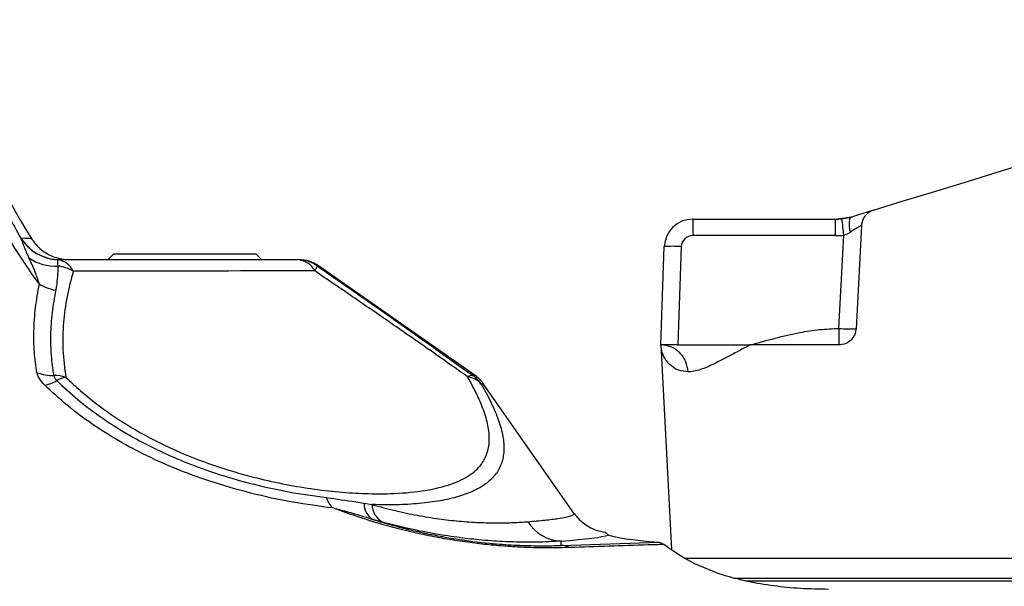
# Model space of a CAD drawing. Extents: x 0 to 16820, y 0 to 11880.
# Tile 64 of 77: x 10726 to 10899, y 6234 to 6334. Entities that reach past the tile are written whole.
import ezdxf

# ---------------------------------------------------------------- set-up
doc = ezdxf.new("R2010")
doc.units = 0
doc.header["$LTSCALE"] = 20
doc.layers.get('0').update_dxf_attribs({"linetype": 'CONTINUOUS'})
doc.styles.add('SLDTEXTSTYLE0', font='TXT', dxfattribs={"width": 0.605})
doc.dimstyles.new('SLDDIMSTYLE1', dxfattribs={"dimtxt": 100, "dimasz": 100, "dimexe": 0, "dimexo": 0.0625, "dimgap": 25, "dimtad": 1, "dimdec": 4, "dimlfac": 20, "dimzin": 12, "dimtxsty": 'SLDTEXTSTYLE0', "dimsah": 1, "dimcen": 0.09, "dimazin": 3, "dimtfac": 1, "dimtofl": 0, "dimtmove": 0, "dimatfit": 3, "dimtolj": 1, "dimtzin": 12})

# ---------------------------------------------------------------- blocks, each defined once
blk = doc.blocks.new('_D_3')
at = {"color": 7, "linetype": 'CONTINUOUS'}
for p, q in [((8406, 6401.82), (13085.4, 6401.82)), ((4232.76, 5673.02), (3718.3, 5582.3))]:
    blk.add_line(p, q, dxfattribs=at)
blk.add_arc((8366, 6401.82), 4689.4, 190, 0, dxfattribs=at)
for points in [[(13055.4, 6401.82), (13039.33, 6301.99), (13069.33, 6301.67)], [(3747.84, 5587.51), (3751.51, 5486.46), (3781, 5491.99)]]:
    blk.add_solid(points, dxfattribs=at)
at = {"color": 7, "linetype": 'CONTINUOUS', "insert": (8621.93, 1846.3), "char_height": 100, "attachment_point": 1, "rotation": 5, "style": 'SLDTEXTSTYLE0'}
blk.add_mtext('170°', dxfattribs=at)

msp = doc.modelspace()

# ---------------------------------------------------------------- linework, layer by layer
at = {"color": 7, "linetype": 'CONTINUOUS'}
for p, q in [((10844.3964435, 6298.9344595), (10869.5023967, 6298.9344595)), ((10869.5023967, 6298.9344595), (10872.4261237, 6299.3714137)), ((10874.097438, 6297.8182359), (10873.1459094, 6279.6627878)), ((10742.4968196, 6292.8197978), (10741.4968921, 6291.8197958)), ((10742.4968196, 6292.8197978), (10767.496915, 6292.8197978)), ((10768.4968425, 6291.8197958), (10767.496915, 6292.8197978)), ((10838.7957526, 6276.8197952), (10839.3996669, 6294.1089569)), ((10806.1302615, 6271.4203893), (10778.5466624, 6290.7347082)), ((10838.7957526, 6276.8197952), (10840.6806899, 6240.8554702)), ((10841.7938663, 6276.8197952), (10838.7957526, 6276.8197952)), ((10841.7938663, 6276.8197952), (10854.5397235, 6276.8197952)), ((10870.1499416, 6276.8197952), (10854.5397235, 6276.8197952)), ((10823.5059692, 6247.236058), (10807.6036884, 6269.9469326)), ((10828.9969875, 6243.8915072), (10829.5656158, 6243.3923928)), ((10839.3121673, 6241.7274712), (10838.4293033, 6242.1086131)), ((10842.9237319, 6239.3198012), (11082.4969722, 6239.3198012)), ((10851.6150428, 6235.8198015), (11082.4969722, 6235.8198015))]:
    msp.add_line(p, q, dxfattribs=at)
at = {"color": 8, "linetype": 'CONTINUOUS'}
for p, q in [((10844.3964435, 6298.9344595), (10844.3964435, 6296.0391565)), ((10869.5023967, 6298.9344595), (10869.5023967, 6296.0391565)), ((10869.5023967, 6296.0391565), (10844.3964435, 6296.0391565)), ((10870.1499416, 6279.7150983), (10871.0101558, 6296.1268871)), ((10726.1494113, 6295.6089227), (10726.150365, 6295.6162764)), ((10726.150365, 6295.6162764), (10726.1837436, 6295.6475987)), ((10842.3977805, 6294.1089569), (10841.7938663, 6276.8197952)), ((10732.6131774, 6291.8066157), (10732.6127006, 6291.8036132)), ((10733.0039455, 6291.8197958), (10732.6131774, 6291.8066157)), ((10778.5466624, 6290.7347082), (10778.3060981, 6290.7347082)), ((10805.7282878, 6271.4203893), (10806.1302615, 6271.4203893)), ((10807.6036884, 6269.9469326), (10807.1938468, 6269.9469326)), ((10786.5451289, 6248.9746659), (10787.9584743, 6248.7492709)), ((10789.777608, 6245.6616609), (10788.0609943, 6246.1463062)), ((10821.2762786, 6241.5570019), (10821.2762786, 6242.3263489)), ((10821.2762786, 6241.5570019), (10838.4293033, 6242.1086131)), ((10853.5934402, 6235.3167681), (11077.9419852, 6235.3167681))]:
    msp.add_line(p, q, dxfattribs=at)
at = {"color": 7, "linetype": 'CONTINUOUS', "flags": 128}
for points in [[(10876.2162639, 6300.5301429), (10881.2960101, 6302.0831867), (10886.6241885, 6303.7122189), (10892.1848251, 6305.4122849), (10897.960992, 6307.178214), (10903.9350463, 6309.0046419), (10910.0886298, 6310.8860029), (10916.4033843, 6312.816575), (10922.8597594, 6314.7904871), (10929.4382049, 6316.8017341), (10936.1186935, 6318.844199), (10942.881198, 6320.9116532), (10949.7047378, 6322.9978307), (10956.5685702, 6325.0963612), (10963.4521915, 6327.2008745)], [(10872.4261237, 6299.3714137), (10873.486848, 6299.6957375), (10874.4171573, 6299.9801411), (10875.180812, 6300.2136274), (10875.7484866, 6300.3871663), (10876.0982467, 6300.4940523), (10876.2162639, 6300.5301429)]]:
    msp.add_lwpolyline(points, dxfattribs=at)
at = {"color": 8, "linetype": 'CONTINUOUS', "flags": 128}
for points in [[(10872.1719695, 6296.6586573), (10872.0658733, 6297.16143), (10871.9981624, 6297.6437806), (10871.9707442, 6298.0907632), (10871.9848109, 6298.4885348), (10872.0394088, 6298.8247572), (10872.1335841, 6299.0890293), (10872.2637607, 6299.273148), (10872.4261237, 6299.3714137)], [(10726.1837436, 6295.6475987), (10726.8527461, 6295.6249712), (10727.9544784, 6295.5872862)]]:
    msp.add_lwpolyline(points, dxfattribs=at)
at = {"color": 7, "linetype": 'CONTINUOUS'}
for centre, radius, start, end in [((8365.9969283, 6401.8197952), 4157, 190, 170), ((10821.2762945, 6353.8197952), 110, 182, 211.964010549), ((10844.3965065, 6293.934459), 5, 90, 178), ((10869.5024183, 6308.934459), 10, 270, 276.660071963), ((10775.1051356, 6285.8197952), 6, 55, 90), ((10802.6888381, 6266.5054788), 6, 35, 55)]:
    msp.add_arc(centre, radius, start, end, dxfattribs=at)
at = {"color": 8, "linetype": 'CONTINUOUS'}
for centre, radius, start, end in [((10692.6250838, 6276.0026394), 179.5166267, 6.436524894, 7.360848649), ((10844.3965065, 6294.0391575), 2, 90, 178), ((10869.5024183, 6309.0391575), 13, 270, 276.660071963), ((10732.9691744, 6299.8006599), 8.0049878, 211.576778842, 267.447690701), ((10732.973468, 6299.8044987), 8.005994, 211.542832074, 267.420669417), ((10733.0053716, 6299.8121983), 7.9924026, 211.404038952, 269.98977619), ((10840.8987237, 6272.6047741), 21.5563691, 86.012361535, 93.987638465), ((10732.2383575, 6298.953751), 8.2638501, 235.741093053, 273.033250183), ((10732.000335, 6288.0679631), 3.7885485, 27.062953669, 80.690827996), ((10774.6310577, 6288.1787576), 3.6497035, 27.035107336, 86.05099955), ((10774.8814943, 6285.8731217), 5.9466742, 54.838328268, 89.991203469), ((10775.3401063, 6291.5883453), 3.0863901, 325.443347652, 343.943739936), ((10731.728241, 6283.4352366), 7.3277448, 60.162822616, 82.571449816), ((10734.1563032, 6295.9661374), 9.6984773, 240.677285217, 258.872927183), ((10872.0233694, 6301.1916492), 21.5581068, 265.014633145, 272.984766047), ((10731.9741456, 6280.5358891), 9.0977125, 250.833982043, 269.719655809), ((10728.7501418, 6277.2311913), 7.6609887, 282.058377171, 299.109319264), ((10732.0379976, 6264.7061507), 6.7330069, 72.29254412, 90.922202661), ((10735.2226217, 6265.4659441), 5.7673501, 101.367304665, 118.428124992), ((10805.4979851, 6270.2480753), 1.1947214, 78.885698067, 126.476796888), ((10804.3167901, 6267.3857434), 3.8519016, 41.675846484, 82.977404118), ((10802.2875512, 6266.5325145), 5.9774567, 34.835055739, 54.857018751), ((10784.8443448, 6251.6053699), 5.1637628, 198.355809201, 222.074773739), ((10789.8178906, 6248.908314), 3.2734342, 178.838545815, 237.539808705), ((10791.5818333, 6248.8043566), 3.6237777, 180.870996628, 240.139816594), ((10821.518246, 6249.5634415), 7.2411365, 211.938115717, 268.085067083), ((10821.108094, 6237.6368714), 3.9237367, 64.737571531, 87.5433569)]:
    msp.add_arc(centre, radius, start, end, dxfattribs=at)
for centre, major_axis, ratio, start_param, end_param in [((10870.9872292, 6295.7944184), (3.1098438, 2.0252743), 0.0227741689, 6.2665954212, 7.448354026), ((10731.9969283, 6243.7457618), (98.0916943, 0), 0.0349312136, 5.8560647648, 6.1798710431)]:
    msp.add_ellipse(centre, major_axis=major_axis, ratio=ratio, start_param=start_param, end_param=end_param, dxfattribs=at)
at = {"color": 7, "linetype": 'CONTINUOUS'}
msp.add_ellipse((10960.9969283, 6243.8197952), major_axis=(132, 0), ratio=0.0349207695, start_param=3.2344481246, end_param=3.5219230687, dxfattribs=at)
at = {"color": 8, "linetype": 'CONTINUOUS'}
for points, knots in [([(10729.4066859, 6287.5102757), (10728.5426583, 6288.7294369), (10725.7085289, 6292.7284529), (10721.4260693, 6299.8674865), (10716.887841, 6309.1740967), (10713.1932317, 6318.9921511), (10710.3562991, 6329.4809267), (10708.4323493, 6340.5169614), (10708.1114061, 6348.1737273), (10707.9502059, 6352.0194924)], [0, 0, 0, 0, 0.0653675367, 0.2144144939, 0.3634585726, 0.5168932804, 0.6703232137, 0.8344131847, 1, 1, 1, 1]), ([(10710.7318355, 6349.9595), (10710.9151513, 6346.2334034), (10711.2833737, 6338.7488785), (10713.1103594, 6328.5484391), (10715.5373726, 6319.3769848), (10718.4186878, 6311.2014089), (10721.894189, 6303.2225351), (10724.7309952, 6298.146809), (10726.1494113, 6295.6089227)], [0, 0, 0, 0, 0.1938200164, 0.3893218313, 0.5404495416, 0.6915825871, 0.8457898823, 1, 1, 1, 1]), ([(10871.0101558, 6296.1268871), (10871.3513146, 6296.2516521), (10871.7613498, 6296.4016059), (10872.1129148, 6296.6216886), (10872.1719695, 6296.6586573)], [0, 0, 0, 0, 0.8320233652, 1, 1, 1, 1]), ([(10727.5863601, 6292.1236603), (10727.5500213, 6292.2028101), (10727.3388316, 6292.6628038), (10726.8269449, 6293.8804101), (10726.4352016, 6295.0083057), (10726.1886966, 6295.5263607), (10726.1494113, 6295.6089227)], [0, 0, 0, 0, 0.05548173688, 0.32244239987, 0.89201826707, 1, 1, 1, 1]), ([(10729.4066859, 6287.5102757), (10729.1605594, 6288.276222), (10728.6660724, 6289.8150668), (10727.9473465, 6291.3518149), (10727.5863601, 6292.1236603)], [0, 0, 0, 0, 0.4977411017, 1, 1, 1, 1]), ([(10732.6127006, 6291.8036132), (10732.6114038, 6291.7922998), (10732.6040957, 6291.7285419), (10732.5672358, 6291.4051869), (10732.6278206, 6290.9151112), (10732.6688534, 6290.7318092), (10732.6756431, 6290.7014786)], [0, 0, 0, 0, 0.1266872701, 0.7139642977, 0.9526701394, 1, 1, 1, 1]), ([(10778.3060981, 6290.7347082), (10780.5537836, 6289.17609), (10785.0605819, 6286.0509297), (10792.0507288, 6281.1476226), (10798.9947896, 6276.2494937), (10803.5677942, 6272.9698438), (10805.7282878, 6271.4203893)], [0, 0, 0, 0, 0.2427908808, 0.4868161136, 0.7575487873, 1, 1, 1, 1]), ([(10732.6756431, 6290.7014786), (10732.6298038, 6289.4777749), (10732.5762875, 6288.0491302), (10732.3212256, 6286.6505975), (10732.2846366, 6286.4499761)], [0, 0, 0, 0, 0.856548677, 1, 1, 1, 1]), ([(10735.3740646, 6289.791636), (10734.9835812, 6288.2965181), (10734.201379, 6285.3015517), (10733.5897166, 6280.6747686), (10733.4113411, 6275.9374735), (10733.860625, 6272.728893), (10734.085889, 6271.1201607)], [0, 0, 0, 0, 0.2422616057, 0.4852897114, 0.7419322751, 1, 1, 1, 1]), ([(10777.8819514, 6289.8376806), (10774.9257424, 6289.8344457), (10760.7540964, 6289.8189378), (10746.5863865, 6289.8036973), (10735.3740646, 6289.791636)], [0, 0, 0, 0, 0.2086002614, 1, 1, 1, 1]), ([(10804.7877265, 6271.2087481), (10802.6715156, 6272.7043228), (10798.1847613, 6275.8752149), (10791.3866904, 6280.5902658), (10784.5260568, 6285.3169061), (10780.1000507, 6288.3284441), (10777.8819514, 6289.8376806)], [0, 0, 0, 0, 0.241516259, 0.5120586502, 0.7554674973, 1, 1, 1, 1]), ([(10728.9873077, 6271.9424514), (10728.8117413, 6273.1590657), (10728.4600132, 6275.5964199), (10728.4040726, 6279.4184245), (10728.6646334, 6283.3977891), (10729.1590993, 6286.1381401), (10729.4066859, 6287.5102757)], [0, 0, 0, 0, 0.2348635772, 0.4705236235, 0.7348830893, 1, 1, 1, 1]), ([(10732.2846366, 6286.4499761), (10732.0492163, 6285.1273601), (10731.5777506, 6282.4786162), (10731.3382585, 6278.6425531), (10731.4056614, 6274.956912), (10731.754793, 6272.6123816), (10731.9296313, 6271.4382856)], [0, 0, 0, 0, 0.26506901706, 0.53084186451, 0.76505455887, 1, 1, 1, 1]), ([(10854.5397235, 6276.8197952), (10855.993978, 6277.2250555), (10858.8876703, 6278.0314472), (10862.9416477, 6278.9757153), (10866.6978501, 6279.5921561), (10869.0030314, 6279.6742524), (10870.1499416, 6279.7150983)], [0, 0, 0, 0, 0.2843814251, 0.56586546, 0.7840025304, 1, 1, 1, 1]), ([(10870.1499416, 6279.7150983), (10870.1499416, 6279.3007713), (10870.1499416, 6278.4400786), (10870.1499416, 6277.4749953), (10870.1499416, 6276.9139206), (10870.1499416, 6276.8503824), (10870.1499416, 6276.8197952)], [0, 0, 0, 0, 0.2706961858, 0.5623245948, 0.789303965, 1, 1, 1, 1]), ([(10843.6022712, 6272.0814793), (10843.0387794, 6272.1460778), (10841.9018934, 6272.2764102), (10840.6083951, 6273.0852681), (10839.6266386, 6274.1502191), (10838.9781371, 6275.4272494), (10838.8565017, 6276.355963), (10838.7957526, 6276.8197952)], [0, 0, 0, 0, 0.194067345, 0.3915450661, 0.5902877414, 0.7953752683, 1, 1, 1, 1]), ([(10843.6022712, 6272.0814793), (10843.5089867, 6272.6867957), (10843.315258, 6273.9438874), (10842.1870035, 6275.5321899), (10840.6010546, 6276.6192667), (10839.382528, 6276.7546177), (10838.7957526, 6276.8197952)], [0, 0, 0, 0, 0.240767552, 0.5000143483, 0.7592343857, 1, 1, 1, 1]), ([(10854.5397235, 6276.8197952), (10853.8709387, 6276.4755536), (10852.7256593, 6275.8860474), (10851.1039094, 6275.0103173), (10849.6787853, 6274.2543623), (10848.2526228, 6273.5259652), (10846.9597886, 6272.9283092), (10845.7294756, 6272.4570237), (10844.608843, 6272.1444694), (10843.9320946, 6272.1021192), (10843.6022712, 6272.0814793)], [0, 0, 0, 0, 0.1479064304, 0.25328655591, 0.38631619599, 0.50479318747, 0.63366989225, 0.75355382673, 0.8798907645, 1, 1, 1, 1]), ([(10730.3505851, 6269.7392403), (10729.9925356, 6270.130237), (10729.2993799, 6270.8871758), (10729.0890107, 6271.5985416), (10728.9873077, 6271.9424514)], [0, 0, 0, 0, 0.5165500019, 1, 1, 1, 1]), ([(10731.9296313, 6271.4382856), (10731.9673411, 6271.2978733), (10732.0451035, 6271.0083252), (10732.3301983, 6270.6977858), (10732.4770404, 6270.5378382)], [0, 0, 0, 0, 0.484935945, 1, 1, 1, 1]), ([(10732.4770404, 6270.5378382), (10733.6863118, 6269.4149128), (10736.1080249, 6267.166118), (10740.2308601, 6264.0725185), (10744.6508854, 6261.2348401), (10749.3637473, 6258.7117205), (10754.2690035, 6256.4971227), (10759.9589232, 6254.3482168), (10766.3752798, 6252.4452206), (10773.3570685, 6250.881753), (10777.7553088, 6250.2790445), (10779.9433185, 6249.9792127)], [0, 0, 0, 0, 0.0997714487, 0.1998044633, 0.2994961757, 0.3977407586, 0.496332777, 0.594573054, 0.7301382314, 0.8657508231, 1, 1, 1, 1]), ([(10734.085889, 6271.1201607), (10734.9321675, 6270.3204274), (10737.3598424, 6268.0262743), (10741.9327532, 6264.5336757), (10748.019152, 6260.7918224), (10754.735631, 6257.5940589), (10761.1986175, 6255.2115006), (10767.058587, 6253.5333664), (10772.2101575, 6252.364331), (10777.2782182, 6251.4949795), (10782.1784559, 6250.9234281), (10786.8497065, 6250.6370257), (10791.8367758, 6250.6279211), (10796.8521066, 6251.0476983), (10801.4721753, 6252.0651728), (10805.0022999, 6253.6371963), (10807.1783021, 6255.5506408), (10808.2933047, 6257.673365), (10808.6916665, 6259.8299717), (10808.5205763, 6262.2703339), (10807.7713345, 6265.0001519), (10806.5581062, 6267.9593803), (10805.3772858, 6270.1266666), (10804.7877265, 6271.2087481)], [0, 0, 0, 0, 0.0292272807, 0.083842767, 0.1384260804, 0.1954839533, 0.2525461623, 0.2940825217, 0.3357845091, 0.3773469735, 0.420206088, 0.4632081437, 0.5060830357, 0.5681580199, 0.63022849, 0.6902384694, 0.7502291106, 0.7921134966, 0.8341438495, 0.8760219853, 0.9172917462, 0.9587054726, 1, 1, 1, 1]), ([(10807.1938468, 6269.9469326), (10807.8085342, 6268.8252001), (10809.0395922, 6266.5786635), (10810.3021948, 6263.5170253), (10811.0804526, 6260.6953066), (10811.2569679, 6258.1725145), (10810.8372936, 6255.942733), (10809.8267692, 6254.0537568), (10808.2449145, 6252.4940936), (10806.1681677, 6251.2281212), (10803.565927, 6250.2116023), (10800.4383617, 6249.4466322), (10796.8131623, 6248.9399985), (10792.6921663, 6248.6656908), (10789.5729695, 6248.7207647), (10787.9584743, 6248.7492709)], [0, 0, 0, 0, 0.0770596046, 0.154330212, 0.2313477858, 0.3093994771, 0.3877212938, 0.4657765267, 0.5399161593, 0.6142792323, 0.6884357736, 0.7648750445, 0.8415332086, 0.9179776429, 1, 1, 1, 1]), ([(10781.0114337, 6248.1451331), (10778.6872871, 6248.4516135), (10774.0041218, 6249.0691727), (10766.5602311, 6250.6854822), (10759.7024656, 6252.6678117), (10753.6145635, 6254.9186399), (10748.3594725, 6257.249758), (10743.3210337, 6259.9087625), (10738.6053886, 6262.9029161), (10734.2146115, 6266.1686182), (10731.6374703, 6268.5500712), (10730.3505851, 6269.7392403)], [0, 0, 0, 0, 0.1336101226, 0.2692249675, 0.4047997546, 0.5034133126, 0.6023792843, 0.7010000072, 0.8005267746, 0.9003938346, 1, 1, 1, 1]), ([(10779.9433185, 6249.9792127), (10781.6753663, 6249.7346959), (10783.903167, 6249.4201925), (10786.0642277, 6249.0557625), (10786.5451289, 6248.9746659)], [0, 0, 0, 0, 0.777469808, 1, 1, 1, 1]), ([(10822.7826072, 6241.1853521), (10820.929372, 6241.1492028), (10818.1285852, 6241.0945705), (10813.9732208, 6241.2423484), (10810.7111417, 6241.4509355), (10807.3385684, 6241.7749267), (10803.8481089, 6242.2215133), (10800.2334951, 6242.809421), (10796.4643918, 6243.5547983), (10792.6259496, 6244.4631659), (10787.3842574, 6245.8891137), (10783.573385, 6247.2381863), (10781.0114337, 6248.1451331)], [0, 0, 0, 0, 0.1597541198, 0.2414357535, 0.323094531, 0.4024313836, 0.4817641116, 0.564206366, 0.6466639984, 0.7338613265, 0.8210818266, 1, 1, 1, 1]), ([(10788.0609943, 6246.1463062), (10786.6822312, 6246.5682066), (10784.3433916, 6247.2838895), (10781.9811263, 6247.8944872), (10781.0114337, 6248.1451331)], [0, 0, 0, 0, 0.5895073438, 1, 1, 1, 1]), ([(10787.9584743, 6248.7492709), (10789.3293615, 6248.3757397), (10792.0714437, 6247.6285935), (10796.0032046, 6246.8185247), (10799.7565095, 6246.2137876), (10803.3952837, 6245.8022599), (10806.8261187, 6245.5711974), (10810.0292863, 6245.501653), (10812.9208854, 6245.5583397), (10814.5557718, 6245.6746829), (10815.373273, 6245.7328586)], [0, 0, 0, 0, 0.1148202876, 0.2296663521, 0.3492015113, 0.4687627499, 0.5997328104, 0.7307345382, 0.8653577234, 1, 1, 1, 1]), ([(10788.0609943, 6246.1463062), (10789.4492988, 6245.7303322), (10792.225276, 6244.8985736), (10797.1374271, 6243.7023211), (10802.7207927, 6242.6450351), (10807.1689175, 6242.0817305), (10810.8984561, 6241.7461624), (10814.0062526, 6241.5564369), (10817.8165939, 6241.4723107), (10820.1237536, 6241.5287887), (10821.2762786, 6241.5570019)], [0, 0, 0, 0, 0.1175377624, 0.235022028, 0.4076063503, 0.5801112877, 0.6161612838, 0.7438248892, 0.8720295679, 1, 1, 1, 1]), ([(10815.373273, 6245.7328586), (10816.4133776, 6245.8247178), (10818.5016157, 6246.0091453), (10820.6242715, 6246.2762358), (10822.1038727, 6246.5269133), (10823.0215809, 6246.7600629), (10823.5446961, 6246.9969568), (10823.518899, 6247.1562286), (10823.5059692, 6247.236058)], [0, 0, 0, 0, 0.1935054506, 0.3885046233, 0.5395646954, 0.6913301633, 0.8452901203, 1, 1, 1, 1]), ([(10821.2762786, 6242.3263489), (10820.351175, 6242.2698087), (10818.495696, 6242.1564063), (10815.1953364, 6242.1057911), (10811.4909461, 6242.1897088), (10807.5306207, 6242.4495908), (10803.4114945, 6242.8946646), (10799.1705963, 6243.5372711), (10794.6298037, 6244.4129978), (10791.4002737, 6245.2440844), (10789.777608, 6245.6616609)], [0, 0, 0, 0, 0.12938457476, 0.25950646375, 0.39215788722, 0.52580833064, 0.64190250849, 0.75885636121, 0.87883824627, 1, 1, 1, 1]), ([(10839.3121673, 6241.7274712), (10838.3889154, 6241.6972025), (10832.878041, 6241.516529), (10827.3688382, 6241.3358017), (10822.7826072, 6241.1853521)], [0, 0, 0, 0, 0.1675327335, 1, 1, 1, 1])]:
    msp.add_open_spline(points, degree=3, knots=knots, dxfattribs=at)
at = {"color": 7, "linetype": 'CONTINUOUS'}
for points, knots in [([(10876.2162639, 6300.5301429), (10875.8680519, 6300.3834045), (10875.239758, 6300.1186379), (10874.5668339, 6299.3576882), (10874.1900457, 6298.5746346), (10874.1252141, 6298.0451049), (10874.097438, 6297.8182359)], [0, 0, 0, 0, 0.348254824, 0.6283713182, 0.8407812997, 1, 1, 1, 1]), ([(10870.6623031, 6299.0019394), (10871.0876264, 6299.0670644), (10871.603461, 6299.1460483), (10872.1678528, 6299.294888), (10872.3366043, 6299.3448891), (10872.4261237, 6299.3714137)], [0, 0, 0, 0, 0.6881167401, 0.8345518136, 1, 1, 1, 1]), ([(10727.9544784, 6295.5872862), (10728.5060874, 6294.8705206), (10729.6093322, 6293.4369546), (10732.0315336, 6292.1445913), (10733.8284768, 6291.8221618), (10734.7281093, 6291.8198493), (10734.748931, 6291.8197958)], [0, 0, 0, 0, 0.3328507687, 0.6657177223, 0.9922631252, 1, 1, 1, 1]), ([(10733.0039455, 6291.8197958), (10739.8781787, 6291.8197958), (10753.835627, 6291.8197958), (10767.797133, 6291.8197958), (10774.8824073, 6291.8197958)], [0, 0, 0, 0, 0.4925136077, 1, 1, 1, 1]), ([(10873.1459094, 6279.6627878), (10873.1068767, 6279.3820825), (10873.0290961, 6278.8227201), (10872.6040464, 6278.0180772), (10871.8523036, 6277.2539759), (10870.9574318, 6276.8675847), (10870.3446469, 6276.8313184), (10870.1499416, 6276.8197952)], [0, 0, 0, 0, 0.14855428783, 0.2960246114, 0.52529236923, 0.84916716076, 1, 1, 1, 1]), ([(10823.5059692, 6247.236058), (10823.5173929, 6247.2199108), (10823.9563418, 6246.5994712), (10825.1086603, 6245.3842368), (10827.0491165, 6244.2754749), (10828.4638278, 6243.9966046), (10828.9969875, 6243.8915072)], [0, 0, 0, 0, 0.0090002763, 0.3458277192, 0.7534633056, 1, 1, 1, 1]), ([(10849.7932864, 6236.3147436), (10847.8242337, 6237.0424466), (10843.8648381, 6238.5057206), (10840.8351545, 6240.6497115), (10839.3121673, 6241.7274712)], [0, 0, 0, 0, 0.4973114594, 1, 1, 1, 1]), ([(10868.2986213, 6233.8291703), (10866.6456482, 6233.858618), (10863.3341478, 6233.9176124), (10858.6127986, 6234.4048258), (10854.0587618, 6235.161332), (10851.216685, 6235.9298476), (10849.7932864, 6236.3147436)], [0, 0, 0, 0, 0.24790870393, 0.49665041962, 0.74790721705, 1, 1, 1, 1])]:
    msp.add_open_spline(points, degree=3, knots=knots, dxfattribs=at)

# ---------------------------------------------------------------- dimensions: what is measured, and where the dimension line sits
dim = msp.add_angular_dim_2l(base=(8774.7050665, 1730.2643988), line1=((4272.1510991, 5679.9643207), (6796.21337, 6125.0246)), line2=((7345.1676267, 6401.8197952), (8365.9969283, 6401.8197952)), dimstyle='SLDDIMSTYLE1', dxfattribs=at)
dim.commit()
dim.dimension.update_dxf_attribs({"geometry": '_D_3', "text_midpoint": (8774.7050665, 1730.2643988), "dimtype": 162})

doc.saveas('drawing.dxf')
